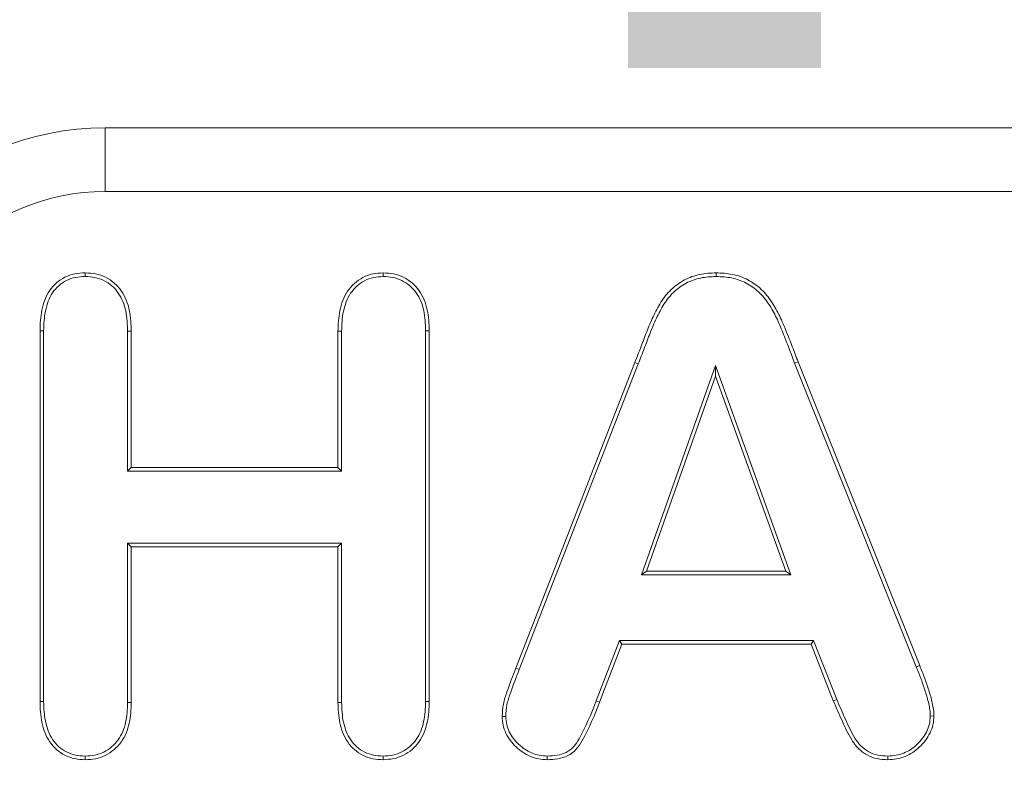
# Model space of a CAD drawing. Header units: millimetres. Extents: x 15 to 684, y 15 to 525.
# Tile 9 of 42: x 320.16 to 327.24, y 113.42 to 118.91. Entities that reach past the tile are written whole.
import ezdxf

# ---------------------------------------------------------------- set-up
doc = ezdxf.new("R2010")
doc.units = ezdxf.units.MM
doc.header["$LTSCALE"] = 2.5
for name, color, linetype, lineweight in [('Dimension (ANSI)', 7, 'Continuous', 9), ('Visible (ANSI)', 7, 'Continuous', 9), ('Visible Narrow (ANSI)', 7, 'Continuous', 9)]:
    doc.layers.add(name, color=color, linetype=linetype, lineweight=lineweight)
doc.styles.add('Note Text (ANSI)', font='arial.ttf')
doc.dimstyles.new('Default - mm (ANSI)', dxfattribs={"dimscale": 2.5, "dimtxt": 2, "dimasz": 2, "dimexe": 3.175, "dimexo": 1, "dimgap": 0.8, "dimtad": 0, "dimtih": 1, "dimtoh": 1, "dimrnd": 1e-08, "dimzin": 4, "dimdsep": 46, "dimtxsty": 'Note Text (ANSI)', "dimblk": 'Filled-1', "dimcen": 0.09, "dimdle": 10, "dimclrd": 256, "dimclre": 256, "dimclrt": 256, "dimadec": 1, "dimazin": 0, "dimtfac": 1.524, "dimtofl": 0, "dimtmove": 0, "dimatfit": 3, "dimfxl": 0, "dimtolj": 1, "dimtzin": 0, "dimlwd": -1, "dimlwe": -1, "dimarcsym": 0})

# ---------------------------------------------------------------- blocks, each defined once
blk = doc.blocks.new('Filled-1')
at = {"color": 0}
for p, q in [((0, 0), (-1, 0.15)), ((-1, 0.15), (-1, -0.15)), ((-1, 0), (0, 0)), ((-1, -0.15), (0, 0))]:
    blk.add_line(p, q, dxfattribs=at)
at = {"color": 0, "flags": 128}
blk.add_lwpolyline([(-1, -0.15), (0, 0), (-1, 0.15), (-1, -0.15)], dxfattribs=at)
at = {"color": 0}
blk.add_solid([(-1, -0.15), (0, 0), (-1, 0.15), (-1, -0.15)], dxfattribs=at)
blk = doc.blocks.new('*D32')
at = {"layer": 'Defpoints', "color": 0, "transparency": 16777216}
for p in [(389.2744, 139.1337), (276.2744, 87.1337), (359.0316, 87.1337)]:
    blk.add_point(p, dxfattribs=at)
at = {"layer": 'Dimension (ANSI)', "transparency": 16777216}
for p, q in [((386.7744, 139.1337), (351.0941, 139.1337)), ((359.0316, 134.1337), (359.0316, 120.8987)), ((359.0316, 92.1337), (359.0316, 102.1363)), ((278.7744, 87.1337), (366.9691, 87.1337))]:
    blk.add_line(p, q, dxfattribs=at)
at = {"layer": 'Dimension (ANSI)', "transparency": 16777216, "xscale": 5, "yscale": 5, "zscale": 5}
for p, rotation in [((359.0316, 139.1337), 90), ((359.0316, 87.1337), 270)]:
    blk.add_blockref('Filled-1', p, dxfattribs=dict(at, rotation=rotation))
at = {"layer": 'Dimension (ANSI)', "transparency": 16777216, "insert": (359.0316, 111.5175), "char_height": 5, "attachment_point": 5, "style": 'Note Text (ANSI)'}
blk.add_mtext('\\A1; 52.00\\P[2.05]', dxfattribs=at)
blk = doc.blocks.new('*D33')
at = {"layer": 'Defpoints', "color": 0, "transparency": 16777216}
for p in [(389.2744, 139.1337), (389.2744, 125.9857), (276.2744, 87.1337)]:
    blk.add_point(p, dxfattribs=at)
at = {"layer": 'Dimension (ANSI)', "transparency": 16777216}
for p, q in [((389.2744, 136.6337), (389.2744, 118.0482)), ((276.2744, 89.6337), (276.2744, 133.9232)), ((281.2744, 125.9857), (319.2891, 125.9857)), ((384.2744, 125.9857), (346.2598, 125.9857))]:
    blk.add_line(p, q, dxfattribs=at)
at = {"layer": 'Dimension (ANSI)', "transparency": 16777216, "xscale": 5, "yscale": 5, "zscale": 5, "rotation": 180}
blk.add_blockref('Filled-1', (276.2744, 125.9857), dxfattribs=at)
at = {"layer": 'Dimension (ANSI)', "transparency": 16777216, "xscale": 5, "yscale": 5, "zscale": 5}
blk.add_blockref('Filled-1', (389.2744, 125.9857), dxfattribs=at)
at = {"layer": 'Dimension (ANSI)', "transparency": 16777216, "insert": (332.7744, 125.9857), "char_height": 5, "attachment_point": 5, "style": 'Note Text (ANSI)'}
blk.add_mtext('\\A1; 113.00\\P[4.45]', dxfattribs=at)

msp = doc.modelspace()

# ---------------------------------------------------------------- linework, layer by layer
at = {"layer": 'Visible (ANSI)'}
for p, q in [((344.7744, 118.1337), (320.7744, 118.1337)), ((320.6304, 117.0637), (320.6304, 117.09)), ((322.7744, 117.0637), (322.7741, 117.09)), ((325.1701, 117.0637), (325.1701, 117.09)), ((320.3057, 114.0076), (320.3057, 116.6743)), ((320.3319, 116.674), (320.3057, 116.6743)), ((320.3319, 114.008), (320.3319, 116.674)), ((320.9357, 116.6699), (320.9619, 116.6702)), ((320.9357, 116.6699), (320.9357, 115.6637)), ((320.9619, 116.6702), (320.9619, 115.69)), ((322.4494, 115.69), (322.4494, 116.6702)), ((322.4757, 116.6699), (322.4494, 116.6702)), ((322.4757, 115.6637), (322.4757, 116.6699)), ((323.0794, 116.674), (323.1057, 116.6743)), ((323.0794, 116.674), (323.0794, 114.0079)), ((323.1057, 116.6743), (323.1057, 114.0076)), ((323.7291, 114.2483), (324.5857, 116.446)), ((323.7535, 114.2386), (324.6101, 116.4366)), ((325.1651, 116.4242), (324.6326, 114.92)), ((325.7079, 114.92), (325.1651, 116.4242)), ((325.1651, 116.4242), (325.1653, 116.3462)), ((325.7349, 116.4406), (325.7594, 116.4501)), ((325.7349, 116.4406), (326.61, 114.257)), ((325.7594, 116.4501), (326.6344, 114.2667)), ((325.1653, 116.3462), (324.6697, 114.9462)), ((325.6705, 114.9462), (325.1653, 116.3462)), ((320.9357, 115.6637), (320.9619, 115.69)), ((320.9619, 115.69), (322.4494, 115.69)), ((322.4757, 115.6637), (322.4494, 115.69)), ((320.9357, 115.6637), (322.4757, 115.6637)), ((320.9357, 115.1475), (320.9619, 115.1212)), ((320.9357, 115.1475), (320.9357, 114.0018)), ((322.4757, 115.1475), (320.9357, 115.1475)), ((322.4494, 115.1212), (320.9619, 115.1212)), ((320.9619, 115.1212), (320.9619, 114.0015)), ((322.4757, 115.1475), (322.4494, 115.1212)), ((322.4494, 114.0015), (322.4494, 115.1212)), ((322.4757, 114.0019), (322.4757, 115.1475)), ((324.6326, 114.92), (324.6697, 114.9462)), ((324.6326, 114.92), (325.7079, 114.92)), ((324.6697, 114.9462), (325.6705, 114.9462)), ((325.7079, 114.92), (325.6705, 114.9462)), ((324.474, 114.4475), (324.3076, 114.0137)), ((324.492, 114.4212), (324.332, 114.0042)), ((325.8709, 114.4475), (324.474, 114.4475)), ((324.474, 114.4475), (324.492, 114.4212)), ((325.853, 114.4212), (324.492, 114.4212)), ((325.8709, 114.4475), (325.853, 114.4212)), ((326.013, 114.0131), (325.853, 114.4212)), ((326.0372, 114.0232), (325.8709, 114.4475)), ((320.3319, 114.008), (320.3057, 114.0076)), ((320.9357, 114.0018), (320.9619, 114.0015)), ((322.4757, 114.0019), (322.4494, 114.0015)), ((323.0794, 114.0079), (323.1057, 114.0076)), ((326.0372, 114.0232), (326.013, 114.0131)), ((323.657, 113.8998), (323.6307, 113.8996)), ((326.7107, 113.9043), (326.7369, 113.9037)), ((320.6305, 113.6162), (320.6304, 113.59)), ((322.7739, 113.6162), (322.7741, 113.59)), ((323.9549, 113.6162), (323.9547, 113.59)), ((326.406, 113.6162), (326.4061, 113.59))]:
    msp.add_line(p, q, dxfattribs=at)
msp.add_arc((320.7744, 116.1337), 2, 90, 180, dxfattribs=at)
for points, knots in [([(320.3057, 116.6743), (320.307, 116.7242), (320.3092, 116.7742), (320.3247, 116.8474), (320.3312, 116.8716), (320.3486, 116.9184), (320.3599, 116.9408), (320.402, 117.0028), (320.4403, 117.0372), (320.5077, 117.0701), (320.5315, 117.0784), (320.5804, 117.088), (320.6054, 117.089), (320.6304, 117.09)], [0, 0, 0, 0, 0.000148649, 0.000148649, 0.0002229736, 0.0002229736, 0.0002972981, 0.0002972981, 0.0004459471, 0.0004459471, 0.0005202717, 0.0005202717, 0.0005945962, 0.0005945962, 0.0005945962, 0.0005945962]), ([(320.3319, 116.674), (320.3332, 116.724), (320.3353, 116.7711), (320.3501, 116.8408), (320.3564, 116.8641), (320.3726, 116.9076), (320.3828, 116.9278), (320.4213, 116.9845), (320.4557, 117.0155), (320.5172, 117.0455), (320.5391, 117.0531), (320.5826, 117.0617), (320.6057, 117.0627), (320.6304, 117.0637)], [0, 0, 0, 0, 0.0001386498, 0.0001386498, 0.0002081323, 0.0002081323, 0.0002776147, 0.0002776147, 0.0004165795, 0.0004165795, 0.0004860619, 0.0004860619, 0.0005545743, 0.0005545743, 0.0005545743, 0.0005545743]), ([(320.6304, 117.09), (320.6557, 117.0889), (320.681, 117.0879), (320.7304, 117.0778), (320.7544, 117.0692), (320.8227, 117.0359), (320.8617, 117.0014), (320.9196, 116.9185), (320.9376, 116.8702), (320.9587, 116.7714), (320.9606, 116.7206), (320.9619, 116.6702)], [0, 0, 0, 0, 0.0000748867, 0.0000748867, 0.0001497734, 0.0001497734, 0.0002995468, 0.0002995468, 0.0004493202, 0.0004493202, 0.0005990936, 0.0005990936, 0.0005990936, 0.0005990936]), ([(320.6304, 117.0637), (320.6555, 117.0627), (320.6786, 117.0616), (320.7226, 117.0526), (320.7448, 117.0447), (320.8075, 117.0141), (320.8425, 116.983), (320.8957, 116.9068), (320.9124, 116.8621), (320.9324, 116.7686), (320.9344, 116.7204), (320.9357, 116.6699)], [0, 0, 0, 0, 0.0000688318, 0.0000688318, 0.0001386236, 0.0001386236, 0.0002782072, 0.0002782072, 0.0004177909, 0.0004177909, 0.0005570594, 0.0005570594, 0.0005570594, 0.0005570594]), ([(322.4494, 116.6702), (322.4507, 116.7201), (322.4527, 116.7703), (322.4737, 116.8681), (322.4909, 116.9161), (322.5326, 116.9785), (322.5491, 116.9975), (322.5864, 117.0309), (322.607, 117.0456), (322.6512, 117.0689), (322.6751, 117.0771), (322.7242, 117.087), (322.7492, 117.0885), (322.7741, 117.09)], [0, 0, 0, 0, 0.0001478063, 0.0001478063, 0.0002956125, 0.0002956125, 0.0003695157, 0.0003695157, 0.0004434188, 0.0004434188, 0.000517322, 0.000517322, 0.0005912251, 0.0005912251, 0.0005912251, 0.0005912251]), ([(322.4757, 116.6699), (322.477, 116.7199), (322.4789, 116.7674), (322.4988, 116.8602), (322.5151, 116.9051), (322.5532, 116.9622), (322.5682, 116.9793), (322.6024, 117.0099), (322.6214, 117.0235), (322.6612, 117.0445), (322.6826, 117.0519), (322.7267, 117.0608), (322.7498, 117.0622), (322.7744, 117.0637)], [0, 0, 0, 0, 0.0001387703, 0.0001387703, 0.0002778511, 0.0002778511, 0.0003473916, 0.0003473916, 0.000416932, 0.000416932, 0.0004864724, 0.0004864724, 0.0005548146, 0.0005548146, 0.0005548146, 0.0005548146]), ([(322.7741, 117.09), (322.7993, 117.0889), (322.8244, 117.0879), (322.8735, 117.078), (322.8975, 117.0694), (322.9654, 117.0365), (323.0046, 117.0028), (323.0629, 116.921), (323.081, 116.873), (323.1024, 116.7749), (323.1044, 116.7244), (323.1057, 116.6743)], [0, 0, 0, 0, 0.0000744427, 0.0000744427, 0.0001488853, 0.0001488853, 0.0002977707, 0.0002977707, 0.000446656, 0.000446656, 0.0005955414, 0.0005955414, 0.0005955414, 0.0005955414]), ([(322.7744, 117.0637), (322.7992, 117.0627), (322.8222, 117.0616), (322.8658, 117.0528), (322.8879, 117.0449), (322.9503, 117.0147), (322.9856, 116.9842), (323.0391, 116.9091), (323.0559, 116.8648), (323.0762, 116.772), (323.0781, 116.7242), (323.0794, 116.674)], [0, 0, 0, 0, 0.0000681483, 0.0000681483, 0.0001374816, 0.0001374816, 0.0002761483, 0.0002761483, 0.000414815, 0.000414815, 0.0005531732, 0.0005531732, 0.0005531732, 0.0005531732]), ([(324.5857, 116.446), (324.5996, 116.4828), (324.6142, 116.5193), (324.6283, 116.556), (324.6424, 116.5927), (324.6562, 116.6295), (324.6705, 116.6662), (324.6848, 116.7028), (324.6997, 116.7392), (324.7167, 116.7747), (324.7338, 116.8101), (324.7514, 116.8454), (324.7725, 116.8785), (324.7936, 116.9117), (324.818, 116.943), (324.8468, 116.9699), (324.8755, 116.9967), (324.9075, 117.0202), (324.9422, 117.0389), (324.9768, 117.0576), (325.0143, 117.0707), (325.0528, 117.0788), (325.0914, 117.0869), (325.1308, 117.0889), (325.1701, 117.09)], [0.0000000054, 0.0000000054, 0.0000000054, 0.0000000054, 0.0001179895, 0.0001179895, 0.0001179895, 0.000235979, 0.000235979, 0.000235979, 0.0003539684, 0.0003539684, 0.0003539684, 0.0004719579, 0.0004719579, 0.0004719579, 0.0005899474, 0.0005899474, 0.0005899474, 0.0007079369, 0.0007079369, 0.0007079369, 0.0008259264, 0.0008259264, 0.0008259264, 0.0009439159, 0.0009439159, 0.0009439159, 0.0009439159]), ([(324.6101, 116.4366), (324.6102, 116.4366), (324.6102, 116.4367), (324.6102, 116.4367), (324.6241, 116.4733), (324.6386, 116.5095), (324.667, 116.5836), (324.6806, 116.6201), (324.7092, 116.6931), (324.7236, 116.7284), (324.7572, 116.7982), (324.7744, 116.8326), (324.8149, 116.8962), (324.8378, 116.9256), (324.8916, 116.9759), (324.9224, 116.9984), (324.9869, 117.0332), (325.0219, 117.0455), (325.0943, 117.0607), (325.131, 117.0626), (325.1701, 117.0637)], [0, 0, 0, 0, 0.000000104, 0.000000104, 0.000000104, 0.0001140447, 0.0001140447, 0.0002279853, 0.0002279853, 0.000341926, 0.000341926, 0.0004558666, 0.0004558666, 0.0005698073, 0.0005698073, 0.0006837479, 0.0006837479, 0.0007976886, 0.0007976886, 0.0009109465, 0.0009109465, 0.0009109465, 0.0009109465]), ([(325.1701, 117.09), (325.2094, 117.0889), (325.2489, 117.0869), (325.326, 117.0712), (325.3635, 117.0582), (325.4328, 117.0209), (325.4655, 116.9984), (325.5232, 116.945), (325.5475, 116.9136), (325.5911, 116.8481), (325.6103, 116.8137), (325.645, 116.7431), (325.6598, 116.7066), (325.6886, 116.6335), (325.7038, 116.5972), (325.7317, 116.5237), (325.7455, 116.4869), (325.7594, 116.4501)], [0, 0, 0, 0, 0.0001175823, 0.0001175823, 0.0002351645, 0.0002351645, 0.0003527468, 0.0003527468, 0.000470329, 0.000470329, 0.0005879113, 0.0005879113, 0.0007054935, 0.0007054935, 0.0008230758, 0.0008230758, 0.000940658, 0.000940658, 0.000940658, 0.000940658]), ([(325.1701, 117.0637), (325.2093, 117.0626), (325.2459, 117.0607), (325.3187, 117.0459), (325.3531, 117.034), (325.4184, 116.9989), (325.4497, 116.9773), (325.5033, 116.9276), (325.5264, 116.898), (325.5685, 116.8347), (325.5872, 116.8013), (325.621, 116.7324), (325.6353, 116.6972), (325.6643, 116.6237), (325.6794, 116.5877), (325.7071, 116.5146), (325.721, 116.4775), (325.7348, 116.4408), (325.7349, 116.4408), (325.7349, 116.4407), (325.7349, 116.4406)], [0, 0, 0, 0, 0.0001126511, 0.0001126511, 0.0002259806, 0.0002259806, 0.0003393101, 0.0003393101, 0.0004526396, 0.0004526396, 0.0005659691, 0.0005659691, 0.0006792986, 0.0006792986, 0.0007926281, 0.0007926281, 0.0009059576, 0.0009059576, 0.0009059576, 0.000906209, 0.000906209, 0.000906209, 0.000906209]), ([(326.6344, 114.2667), (326.6461, 114.2374), (326.658, 114.2081), (326.6805, 114.1491), (326.6899, 114.1189), (326.7047, 114.0739), (326.7097, 114.0589), (326.7179, 114.0284), (326.7214, 114.013), (326.7283, 113.9821), (326.7315, 113.9666), (326.7359, 113.9353), (326.7365, 113.9195), (326.7369, 113.9037)], [0, 0, 0, 0, 0.000094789, 0.000094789, 0.000189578, 0.000189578, 0.0002369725, 0.0002369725, 0.000284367, 0.000284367, 0.0003317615, 0.0003317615, 0.000379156, 0.000379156, 0.000379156, 0.000379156]), ([(323.6307, 113.8996), (323.632, 113.93), (323.6337, 113.9604), (323.6456, 114.02), (323.655, 114.0491), (323.6852, 114.135), (323.7065, 114.1919), (323.7291, 114.2483)], [0, 0, 0, 0, 0.0000911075, 0.0000911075, 0.000182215, 0.000182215, 0.0003644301, 0.0003644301, 0.0003644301, 0.0003644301]), ([(323.657, 113.8998), (323.6583, 113.93), (323.6599, 113.9576), (323.6709, 114.013), (323.6799, 114.0406), (323.7098, 114.1258), (323.731, 114.1826), (323.7535, 114.2385), (323.7535, 114.2385), (323.7535, 114.2386), (323.7535, 114.2386)], [0, 0, 0, 0, 0.0000873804, 0.0000873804, 0.0001760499, 0.0001760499, 0.0003533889, 0.0003533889, 0.0003533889, 0.0003535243, 0.0003535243, 0.0003535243, 0.0003535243]), ([(326.61, 114.257), (326.6217, 114.2277), (326.6336, 114.1982), (326.6447, 114.1692), (326.6557, 114.1402), (326.6649, 114.1107), (326.6749, 114.0806), (326.6798, 114.0656), (326.6845, 114.0513), (326.6884, 114.0368), (326.6924, 114.0223), (326.6959, 114.007), (326.6992, 113.9919), (326.7026, 113.9767), (326.7056, 113.9618), (326.7077, 113.9473), (326.7097, 113.9332), (326.7103, 113.9198), (326.7107, 113.9043)], [0, 0, 0, 0, 0.0000923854, 0.0000923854, 0.0000923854, 0.0001848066, 0.0001848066, 0.0001848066, 0.0002310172, 0.0002310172, 0.0002310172, 0.0002772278, 0.0002772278, 0.0002772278, 0.0003234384, 0.0003234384, 0.0003234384, 0.0003685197, 0.0003685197, 0.0003685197, 0.0003685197]), ([(320.6304, 113.59), (320.6054, 113.5913), (320.5804, 113.5927), (320.5315, 113.6024), (320.5076, 113.6106), (320.4405, 113.6441), (320.4022, 113.6788), (320.3471, 113.7622), (320.3297, 113.81), (320.309, 113.9077), (320.307, 113.9578), (320.3057, 114.0076)], [0, 0, 0, 0, 0.0000741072, 0.0000741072, 0.0001482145, 0.0001482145, 0.0002964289, 0.0002964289, 0.0004446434, 0.0004446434, 0.0005928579, 0.0005928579, 0.0005928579, 0.0005928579]), ([(320.6305, 113.6162), (320.6059, 113.6176), (320.5829, 113.619), (320.539, 113.6277), (320.5173, 113.6352), (320.4564, 113.6655), (320.4218, 113.6967), (320.3713, 113.7732), (320.3549, 113.8179), (320.3353, 113.9105), (320.3333, 113.9581), (320.3319, 114.008)], [0, 0, 0, 0, 0.0000677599, 0.0000677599, 0.0001367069, 0.0001367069, 0.0002746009, 0.0002746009, 0.000412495, 0.000412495, 0.0005500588, 0.0005500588, 0.0005500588, 0.0005500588]), ([(320.9619, 114.0015), (320.9607, 113.9517), (320.9586, 113.9016), (320.9362, 113.8045), (320.9182, 113.7568), (320.8596, 113.676), (320.8201, 113.6432), (320.753, 113.61), (320.7292, 113.6018), (320.6803, 113.5922), (320.6553, 113.5911), (320.6304, 113.59)], [0, 0, 0, 0, 0.0001485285, 0.0001485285, 0.0002970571, 0.0002970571, 0.0004455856, 0.0004455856, 0.0005198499, 0.0005198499, 0.0005941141, 0.0005941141, 0.0005941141, 0.0005941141]), ([(320.9357, 114.0018), (320.9345, 113.9518), (320.9324, 113.9049), (320.9112, 113.8129), (320.8944, 113.7687), (320.8409, 113.6949), (320.8045, 113.6647), (320.7434, 113.6345), (320.7217, 113.627), (320.678, 113.6185), (320.6551, 113.6173), (320.6305, 113.6162)], [0, 0, 0, 0, 0.0001386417, 0.0001386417, 0.0002775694, 0.0002775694, 0.0004164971, 0.0004164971, 0.000485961, 0.000485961, 0.0005542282, 0.0005542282, 0.0005542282, 0.0005542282]), ([(322.7741, 113.59), (322.7493, 113.5909), (322.7245, 113.5919), (322.6761, 113.6017), (322.6526, 113.6103), (322.5857, 113.6429), (322.5471, 113.6764), (322.4916, 113.7585), (322.4735, 113.8055), (322.4528, 113.9024), (322.4509, 113.9521), (322.4494, 114.0015)], [0, 0, 0, 0, 0.0000734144, 0.0000734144, 0.0001468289, 0.0001468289, 0.0002936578, 0.0002936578, 0.0004404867, 0.0004404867, 0.0005873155, 0.0005873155, 0.0005873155, 0.0005873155]), ([(322.7739, 113.6162), (322.7494, 113.6172), (322.7267, 113.6182), (322.684, 113.6269), (322.6623, 113.6348), (322.6008, 113.6647), (322.5666, 113.6945), (322.5157, 113.7697), (322.4986, 113.8137), (322.479, 113.9051), (322.4771, 113.9525), (322.4757, 114.0019)], [0, 0, 0, 0, 0.0000671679, 0.0000671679, 0.0001354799, 0.0001354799, 0.000272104, 0.000272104, 0.0004087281, 0.0004087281, 0.0005450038, 0.0005450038, 0.0005450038, 0.0005450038]), ([(323.0794, 114.0079), (323.0783, 113.9575), (323.0762, 113.9103), (323.0551, 113.8173), (323.0386, 113.7725), (322.9853, 113.6975), (322.9488, 113.6663), (322.8879, 113.6354), (322.8662, 113.628), (322.8218, 113.6191), (322.7986, 113.6177), (322.7739, 113.6162)], [0, 0, 0, 0, 0.0001397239, 0.0001397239, 0.0002797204, 0.0002797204, 0.0004197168, 0.0004197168, 0.000489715, 0.000489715, 0.000558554, 0.000558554, 0.000558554, 0.000558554]), ([(323.1057, 114.0076), (323.1045, 113.9574), (323.1024, 113.907), (323.0801, 113.809), (323.0625, 113.7608), (323.0042, 113.6788), (322.9649, 113.6451), (322.8977, 113.6109), (322.8736, 113.6027), (322.8244, 113.5929), (322.7992, 113.5914), (322.7741, 113.59)], [0, 0, 0, 0, 0.0001495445, 0.0001495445, 0.0002990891, 0.0002990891, 0.0004486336, 0.0004486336, 0.0005234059, 0.0005234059, 0.0005981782, 0.0005981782, 0.0005981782, 0.0005981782]), ([(324.332, 114.0042), (324.2951, 113.9099), (324.2573, 113.8153), (324.1939, 113.7054), (324.1802, 113.6839), (324.1463, 113.646), (324.1258, 113.6304), (324.0801, 113.608), (324.0554, 113.6006), (324.0055, 113.592), (323.9801, 113.591), (323.9547, 113.59)], [0, 0, 0, 0, 0.0003047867, 0.0003047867, 0.0003809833, 0.0003809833, 0.00045718, 0.00045718, 0.0005333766, 0.0005333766, 0.0006095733, 0.0006095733, 0.0006095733, 0.0006095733]), ([(324.3076, 114.0137), (324.2708, 113.9198), (324.2332, 113.8259), (324.1715, 113.7192), (324.1588, 113.6993), (324.1286, 113.6657), (324.1116, 113.6526), (324.0712, 113.6329), (324.0489, 113.6261), (324.0035, 113.6183), (323.9799, 113.6172), (323.9549, 113.6162)], [0, 0, 0, 0, 0.0002897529, 0.0002897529, 0.0003622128, 0.0003622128, 0.0004346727, 0.0004346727, 0.0005071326, 0.0005071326, 0.0005783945, 0.0005783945, 0.0005783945, 0.0005783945]), ([(326.4061, 113.59), (326.3801, 113.5911), (326.3541, 113.5923), (326.3032, 113.6025), (326.2784, 113.6115), (326.2329, 113.6366), (326.212, 113.6524), (326.1749, 113.6889), (326.1595, 113.71), (326.1183, 113.7759), (326.0965, 113.8232), (326.0546, 113.9181), (326.034, 113.9657), (326.013, 114.0131)], [0, 0, 0, 0, 0.00007718, 0.00007718, 0.0001543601, 0.0001543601, 0.0002315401, 0.0002315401, 0.0003087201, 0.0003087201, 0.0004630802, 0.0004630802, 0.0006174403, 0.0006174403, 0.0006174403, 0.0006174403]), ([(326.406, 113.6162), (326.3804, 113.6174), (326.3563, 113.6186), (326.3109, 113.6277), (326.2888, 113.6357), (326.2479, 113.6583), (326.2287, 113.6728), (326.1951, 113.7059), (326.1812, 113.7249), (326.1418, 113.7878), (326.1204, 113.8342), (326.0788, 113.9282), (326.0581, 113.976), (326.0372, 114.0232)], [0, 0, 0, 0, 0.0000720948, 0.0000720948, 0.0001453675, 0.0001453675, 0.0002186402, 0.0002186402, 0.0002919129, 0.0002919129, 0.0004384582, 0.0004384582, 0.0005844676, 0.0005844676, 0.0005844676, 0.0005844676]), ([(323.9547, 113.59), (323.9341, 113.5911), (323.9135, 113.5923), (323.873, 113.5997), (323.8532, 113.6059), (323.7962, 113.6301), (323.7615, 113.6534), (323.7012, 113.7097), (323.6757, 113.7428), (323.6489, 113.7986), (323.6417, 113.8182), (323.6331, 113.8584), (323.6319, 113.879), (323.6307, 113.8996)], [0, 0, 0, 0, 0.0000613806, 0.0000613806, 0.0001227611, 0.0001227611, 0.0002455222, 0.0002455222, 0.0003682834, 0.0003682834, 0.0004296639, 0.0004296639, 0.0004910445, 0.0004910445, 0.0004910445, 0.0004910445]), ([(323.9549, 113.6162), (323.9348, 113.6174), (323.9157, 113.6186), (323.8799, 113.6251), (323.8619, 113.6307), (323.8095, 113.6529), (323.7774, 113.6744), (323.7212, 113.727), (323.6979, 113.7573), (323.6733, 113.8084), (323.6668, 113.8262), (323.6593, 113.861), (323.6581, 113.8796), (323.657, 113.8998)], [0, 0, 0, 0, 0.0000553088, 0.0000553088, 0.0001117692, 0.0001117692, 0.0002246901, 0.0002246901, 0.000337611, 0.000337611, 0.0003940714, 0.0003940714, 0.0004493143, 0.0004493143, 0.0004493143, 0.0004493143]), ([(326.7107, 113.9043), (326.7093, 113.8836), (326.7079, 113.8647), (326.7002, 113.8286), (326.6938, 113.8108), (326.6683, 113.7598), (326.6436, 113.7277), (326.5874, 113.6733), (326.5551, 113.6517), (326.5014, 113.63), (326.483, 113.6246), (326.4461, 113.6184), (326.4265, 113.6173), (326.406, 113.6162)], [0, 0, 0, 0, 0.0000561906, 0.0000561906, 0.0001134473, 0.0001134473, 0.0002279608, 0.0002279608, 0.0003424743, 0.0003424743, 0.0003997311, 0.0003997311, 0.0004558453, 0.0004558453, 0.0004558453, 0.0004558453]), ([(326.7369, 113.9037), (326.7356, 113.8828), (326.7342, 113.8618), (326.7253, 113.8208), (326.7181, 113.8008), (326.69, 113.7445), (326.6639, 113.7108), (326.6035, 113.6524), (326.5681, 113.6287), (326.5096, 113.605), (326.4893, 113.5991), (326.4481, 113.5921), (326.4271, 113.5911), (326.4061, 113.59)], [0, 0, 0, 0, 0.0000622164, 0.0000622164, 0.0001244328, 0.0001244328, 0.0002488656, 0.0002488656, 0.0003732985, 0.0003732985, 0.0004355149, 0.0004355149, 0.0004977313, 0.0004977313, 0.0004977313, 0.0004977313])]:
    msp.add_open_spline(points, degree=3, knots=knots, dxfattribs=at)
at = {"layer": 'Visible Narrow (ANSI)'}
for p, q in [((320.7744, 118.1337), (320.7744, 117.6755)), ((344.7744, 117.6755), (320.7744, 117.6755)), ((324.6101, 116.4366), (324.5857, 116.446)), ((326.61, 114.257), (326.6344, 114.2667)), ((323.7535, 114.2386), (323.7291, 114.2483)), ((324.3076, 114.0137), (324.332, 114.0042))]:
    msp.add_line(p, q, dxfattribs=at)
msp.add_arc((320.7744, 116.1337), 1.5417, 90, 180, dxfattribs=at)

# ---------------------------------------------------------------- dimensions: what is measured, and where the dimension line sits
at = {"layer": 'Dimension (ANSI)'}
for base, p1, p2, angle, text, override, picture, middle in [((359.0316, 87.1337), (389.2744, 139.1337), (276.2744, 87.1337), 90, ' <>\\X[2.05]', {"dimgap": 0.8, "dimdec": 2, "dimpost": '\\X', "dimtol": 0, "dimlim": 0, "dimtp": 0, "dimtm": 0, "dimtdec": 2, "dimatfit": 1}, '*D32', (359.0316, 111.5175)), ((389.2744, 125.9857), (276.2744, 87.1337), (389.2744, 139.1337), 180, ' <>\\X[4.45]', {"dimgap": 0.8, "dimtih": 0, "dimtoh": 0, "dimdec": 2, "dimpost": '\\X', "dimtol": 0, "dimlim": 0, "dimtp": 0, "dimtm": 0, "dimtdec": 2, "dimatfit": 1}, '*D33', (332.7744, 125.9857))]:
    dim = msp.add_linear_dim(base=base, p1=p1, p2=p2, angle=angle, text=text, dimstyle='Default - mm (ANSI)', override=override, dxfattribs=at)
    dim.commit()
    dim.dimension.update_dxf_attribs({"geometry": picture, "text_midpoint": middle, "dimtype": 160})

doc.saveas('drawing.dxf')
